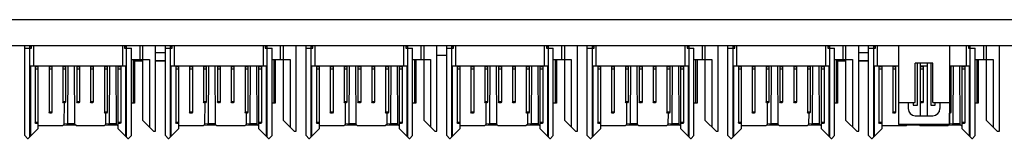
# Model space of a CAD drawing. Header units: inches. Extents: x 0 to 34, y 0 to 22.
# Tile 47 of 59: x 14.351 to 18.551, y 10.721 to 11.229. Entities that reach past the tile are written whole.
import ezdxf

# ---------------------------------------------------------------- set-up
doc = ezdxf.new("R2010")
doc.units = ezdxf.units.IN
doc.header["$LTSCALE"] = 1.87
doc.header["$MEASUREMENT"] = 0
doc.layers.get('0').update_dxf_attribs({"linetype": 'CONTINUOUS'})
doc.layers.add('02___PRT_ALL_AXES', color=7, linetype='CONTINUOUS')

msp = doc.modelspace()

# ---------------------------------------------------------------- linework, layer by layer
at = {"color": 7, "linetype": 'CONTINUOUS'}
for p, q in [((9.72417, 11.22901), (22.14494, 11.22901)), ((9.72417, 11.11801), (22.14494, 11.11801)), ((14.37075, 11.11801), (14.37075, 11.08671)), ((14.3724, 10.73267), (14.3724, 11.11801)), ((14.3724, 11.1062), (14.40125, 11.1062)), ((14.39455, 10.72825), (14.39455, 11.11358)), ((14.39455, 11.11358), (14.40126, 11.11358)), ((14.40126, 11.1062), (14.40126, 11.11358)), ((14.40931, 11.11801), (14.40931, 11.02943)), ((14.79021, 11.02943), (14.79021, 11.11801)), ((14.79827, 11.11358), (14.79827, 11.1062)), ((14.79827, 11.11358), (14.80498, 11.11358)), ((14.79827, 11.1062), (14.82712, 11.1062)), ((14.80498, 11.11358), (14.80498, 10.72825)), ((14.82712, 10.73267), (14.82712, 11.1062)), ((14.86256, 11.11801), (14.86256, 11.05895)), ((14.87437, 11.11801), (14.87437, 10.79911)), ((14.93047, 10.75187), (14.93047, 11.11801)), ((14.9724, 10.73267), (14.9724, 11.11801)), ((14.9724, 11.1062), (15.00125, 11.1062)), ((14.99455, 10.72825), (14.99455, 11.11358)), ((14.99455, 11.11358), (15.00126, 11.11358)), ((15.00126, 11.1062), (15.00126, 11.11358)), ((15.00931, 11.11801), (15.00931, 11.02943)), ((15.39021, 11.02943), (15.39021, 11.11801)), ((15.39827, 11.11358), (15.39827, 11.1062)), ((15.39827, 11.11358), (15.40498, 11.11358)), ((15.39827, 11.1062), (15.42712, 11.1062)), ((15.40498, 11.11358), (15.40498, 10.72825)), ((15.42712, 10.73267), (15.42712, 11.1062)), ((15.46256, 11.11801), (15.46256, 11.05895)), ((15.47437, 11.11801), (15.47437, 10.79911)), ((15.53047, 10.75187), (15.53047, 11.11801)), ((15.5724, 10.73267), (15.5724, 11.11801)), ((15.5724, 11.1062), (15.60125, 11.1062)), ((15.59455, 10.72825), (15.59455, 11.11358)), ((15.59455, 11.11358), (15.60126, 11.11358)), ((15.60126, 11.1062), (15.60126, 11.11358)), ((15.60931, 11.11801), (15.60931, 11.02943)), ((15.99021, 11.02943), (15.99021, 11.11801)), ((15.99827, 11.11358), (16.00498, 11.11358)), ((15.99827, 11.11358), (15.99827, 11.1062)), ((15.99827, 11.1062), (16.02712, 11.1062)), ((16.00498, 11.11358), (16.00498, 10.72825)), ((16.02712, 10.73267), (16.02712, 11.1062)), ((16.06256, 11.11801), (16.06256, 11.05895)), ((16.07437, 11.11801), (16.07437, 10.79911)), ((16.13047, 10.75187), (16.13047, 11.11801)), ((16.1724, 10.73267), (16.1724, 11.11801)), ((16.1724, 11.1062), (16.20125, 11.1062)), ((16.19455, 11.11358), (16.20126, 11.11358)), ((16.19455, 10.72825), (16.19455, 11.11358)), ((16.20126, 11.1062), (16.20126, 11.11358)), ((16.20931, 11.11801), (16.20931, 11.02943)), ((16.59021, 11.02943), (16.59021, 11.11801)), ((16.59827, 11.11358), (16.60498, 11.11358)), ((16.59827, 11.11358), (16.59827, 11.1062)), ((16.59827, 11.1062), (16.62712, 11.1062)), ((16.60498, 11.11358), (16.60498, 10.72825)), ((16.62712, 10.73267), (16.62712, 11.1062)), ((16.66256, 11.11801), (16.66256, 11.05895)), ((16.67437, 11.11801), (16.67437, 10.79911)), ((16.73047, 10.75187), (16.73047, 11.11801)), ((16.7724, 10.73267), (16.7724, 11.11801)), ((16.7724, 11.1062), (16.80125, 11.1062)), ((16.79455, 11.11358), (16.80126, 11.11358)), ((16.79455, 10.72825), (16.79455, 11.11358)), ((16.80126, 11.1062), (16.80126, 11.11358)), ((16.80931, 11.11801), (16.80931, 11.02943)), ((17.19021, 11.02943), (17.19021, 11.11801)), ((17.19827, 11.11358), (17.20498, 11.11358)), ((17.19827, 11.11358), (17.19827, 11.1062)), ((17.19827, 11.1062), (17.22712, 11.1062)), ((17.20498, 11.11358), (17.20498, 10.72825)), ((17.22712, 10.73267), (17.22712, 11.1062)), ((17.26256, 11.11801), (17.26256, 11.05895)), ((17.27437, 11.11801), (17.27437, 10.79911)), ((17.33047, 10.75187), (17.33047, 11.11801)), ((17.3724, 10.73267), (17.3724, 11.11801)), ((17.3724, 11.1062), (17.40125, 11.1062)), ((17.39455, 11.11358), (17.40126, 11.11358)), ((17.39455, 10.72825), (17.39455, 11.11358)), ((17.40126, 11.1062), (17.40126, 11.11358)), ((17.40931, 11.11801), (17.40931, 11.02943)), ((17.79021, 11.02943), (17.79021, 11.11801)), ((17.79827, 11.11358), (17.80498, 11.11358)), ((17.79827, 11.11358), (17.79827, 11.1062)), ((17.79827, 11.1062), (17.82712, 11.1062)), ((17.80498, 11.11358), (17.80498, 10.72825)), ((17.82712, 10.73267), (17.82712, 11.1062)), ((17.86256, 11.11801), (17.86256, 11.05895)), ((17.87437, 11.11801), (17.87437, 10.79911)), ((17.93047, 10.75187), (17.93047, 11.11801)), ((17.9724, 10.73267), (17.9724, 11.11801)), ((17.9724, 11.1062), (18.00125, 11.1062)), ((17.99455, 11.11358), (18.00126, 11.11358)), ((17.99455, 10.72825), (17.99455, 11.11358)), ((18.00126, 11.1062), (18.00126, 11.11358)), ((18.00931, 11.11801), (18.00931, 11.02943)), ((18.10037, 11.11801), (18.10037, 10.78051)), ((18.31787, 11.11801), (18.31787, 10.78051)), ((18.39021, 11.02943), (18.39021, 11.11801)), ((18.39827, 11.11358), (18.40498, 11.11358)), ((18.39827, 11.11358), (18.39827, 11.1062)), ((18.39827, 11.1062), (18.42712, 11.1062)), ((18.40498, 11.11358), (18.40498, 10.72825)), ((18.42712, 10.73267), (18.42712, 11.1062)), ((18.46256, 11.11801), (18.46256, 11.05895)), ((18.47437, 11.11801), (18.47437, 10.79911)), ((18.53047, 10.75187), (18.53047, 11.11801)), ((14.3724, 11.08671), (14.37075, 11.08671)), ((14.82712, 11.05895), (14.9039, 11.05895)), ((14.83451, 11.05895), (14.83451, 10.87145)), ((14.84041, 11.05895), (14.84041, 10.87145)), ((14.87437, 11.05216), (14.84041, 11.05216)), ((14.9039, 11.05895), (14.9039, 10.76958)), ((14.9724, 11.08671), (14.93047, 11.08671)), ((14.9724, 11.05216), (14.93047, 11.05216)), ((15.42712, 11.05895), (15.5039, 11.05895)), ((15.43451, 11.05895), (15.43451, 10.87145)), ((15.44041, 11.05895), (15.44041, 10.87145)), ((15.5039, 11.05895), (15.5039, 10.76958)), ((16.02712, 11.05895), (16.1039, 11.05895)), ((16.03451, 11.05895), (16.03451, 10.87145)), ((16.04041, 11.05895), (16.04041, 10.87145)), ((16.1039, 11.05895), (16.1039, 10.76958)), ((16.13047, 11.07667), (16.1724, 11.07667)), ((16.62712, 11.05895), (16.7039, 11.05895)), ((16.63451, 11.05895), (16.63451, 10.87145)), ((16.64041, 11.05895), (16.64041, 10.87145)), ((16.7039, 11.05895), (16.7039, 10.76958)), ((17.22712, 11.05895), (17.3039, 11.05895)), ((17.23451, 11.05895), (17.23451, 10.87145)), ((17.24041, 11.05895), (17.24041, 10.87145)), ((17.3039, 11.05895), (17.3039, 10.76958)), ((17.82712, 11.05895), (17.9039, 11.05895)), ((17.83451, 11.05895), (17.83451, 10.87145)), ((17.84041, 11.05895), (17.84041, 10.87145)), ((17.87437, 11.05216), (17.84041, 11.05216)), ((17.9039, 11.05895), (17.9039, 10.76958)), ((17.9724, 11.08671), (17.93047, 11.08671)), ((17.9724, 11.05216), (17.93047, 11.05216)), ((18.42712, 11.05895), (18.5039, 11.05895)), ((18.43451, 11.05895), (18.43451, 10.87145)), ((18.44041, 11.05895), (18.44041, 10.87145)), ((18.5039, 11.05895), (18.5039, 10.76958)), ((14.80346, 11.02943), (14.39598, 11.02943)), ((14.39602, 11.02943), (14.39602, 10.72972)), ((14.41669, 11.02943), (14.41669, 10.78903)), ((14.4285, 11.02647), (14.41669, 11.02647)), ((14.41669, 11.01801), (14.4285, 11.01801)), ((14.4285, 11.02943), (14.4285, 10.7622)), ((14.47575, 11.02943), (14.47575, 10.83332)), ((14.48756, 11.02647), (14.47575, 11.02647)), ((14.47575, 11.01801), (14.48756, 11.01801)), ((14.48756, 11.02943), (14.48756, 10.83332)), ((14.5348, 11.02943), (14.5348, 10.87762)), ((14.54661, 11.02647), (14.5348, 11.02647)), ((14.5348, 11.01801), (14.54661, 11.01801)), ((14.54661, 11.02943), (14.54661, 10.87762)), ((14.5566, 11.02943), (14.55521, 10.78356)), ((14.58352, 11.02943), (14.58493, 10.78152)), ((14.59386, 11.02943), (14.59386, 10.87762)), ((14.60567, 11.02647), (14.59386, 11.02647)), ((14.59386, 11.01801), (14.60567, 11.01801)), ((14.60567, 11.02943), (14.60567, 10.87762)), ((14.65291, 11.02943), (14.65291, 10.87762)), ((14.66472, 11.02647), (14.65291, 11.02647)), ((14.65291, 11.01801), (14.66472, 11.01801)), ((14.66472, 11.02943), (14.66472, 10.87762)), ((14.71197, 11.02943), (14.71197, 10.83332)), ((14.72378, 11.02647), (14.71197, 11.02647)), ((14.71197, 11.01801), (14.72378, 11.01801)), ((14.72378, 11.02943), (14.72378, 10.83332)), ((14.73377, 11.02943), (14.73238, 10.78356)), ((14.76069, 11.02943), (14.7621, 10.78152)), ((14.77102, 10.7622), (14.77102, 11.02943)), ((14.78283, 11.02647), (14.77102, 11.02647)), ((14.77102, 11.01801), (14.78283, 11.01801)), ((14.78283, 11.02943), (14.78283, 10.78903)), ((14.8035, 10.72972), (14.8035, 11.02943)), ((15.40346, 11.02943), (14.99598, 11.02943)), ((14.99602, 11.02943), (14.99602, 10.72972)), ((15.01669, 11.02943), (15.01669, 10.78903)), ((15.0285, 11.02647), (15.01669, 11.02647)), ((15.01669, 11.01801), (15.0285, 11.01801)), ((15.0285, 11.02943), (15.0285, 10.7622)), ((15.07575, 11.02943), (15.07575, 10.83332)), ((15.08756, 11.02647), (15.07575, 11.02647)), ((15.07575, 11.01801), (15.08756, 11.01801)), ((15.08756, 11.02943), (15.08756, 10.83332)), ((15.1348, 11.02943), (15.1348, 10.87762)), ((15.14661, 11.02647), (15.1348, 11.02647)), ((15.1348, 11.01801), (15.14661, 11.01801)), ((15.14661, 11.02943), (15.14661, 10.87762)), ((15.1566, 11.02943), (15.15521, 10.78356)), ((15.18352, 11.02943), (15.18493, 10.78152)), ((15.19386, 11.02943), (15.19386, 10.87762)), ((15.20567, 11.02647), (15.19386, 11.02647)), ((15.19386, 11.01801), (15.20567, 11.01801)), ((15.20567, 11.02943), (15.20567, 10.87762)), ((15.25291, 11.02943), (15.25291, 10.87762)), ((15.26472, 11.02647), (15.25291, 11.02647)), ((15.25291, 11.01801), (15.26472, 11.01801)), ((15.26472, 11.02943), (15.26472, 10.87762)), ((15.31197, 11.02943), (15.31197, 10.83332)), ((15.32378, 11.02647), (15.31197, 11.02647)), ((15.31197, 11.01801), (15.32378, 11.01801)), ((15.32378, 11.02943), (15.32378, 10.83332)), ((15.33377, 11.02943), (15.33238, 10.78356)), ((15.36069, 11.02943), (15.3621, 10.78152)), ((15.37102, 10.7622), (15.37102, 11.02943)), ((15.38283, 11.02647), (15.37102, 11.02647)), ((15.37102, 11.01801), (15.38283, 11.01801)), ((15.38283, 11.02943), (15.38283, 10.78903)), ((15.4035, 10.72972), (15.4035, 11.02943)), ((16.00346, 11.02943), (15.59598, 11.02943)), ((15.59602, 11.02943), (15.59602, 10.72972)), ((15.61669, 11.02943), (15.61669, 10.78903)), ((15.6285, 11.02647), (15.61669, 11.02647)), ((15.61669, 11.01801), (15.6285, 11.01801)), ((15.6285, 11.02943), (15.6285, 10.7622)), ((15.67575, 11.02943), (15.67575, 10.83332)), ((15.68756, 11.02647), (15.67575, 11.02647)), ((15.67575, 11.01801), (15.68756, 11.01801)), ((15.68756, 11.02943), (15.68756, 10.83332)), ((15.7348, 11.02943), (15.7348, 10.87762)), ((15.74661, 11.02647), (15.7348, 11.02647)), ((15.7348, 11.01801), (15.74661, 11.01801)), ((15.74661, 11.02943), (15.74661, 10.87762)), ((15.7566, 11.02943), (15.75521, 10.78356)), ((15.78352, 11.02943), (15.78493, 10.78152)), ((15.79386, 11.02943), (15.79386, 10.87762)), ((15.80567, 11.02647), (15.79386, 11.02647)), ((15.79386, 11.01801), (15.80567, 11.01801)), ((15.80567, 11.02943), (15.80567, 10.87762)), ((15.85291, 11.02943), (15.85291, 10.87762)), ((15.86472, 11.02647), (15.85291, 11.02647)), ((15.85291, 11.01801), (15.86472, 11.01801)), ((15.86472, 11.02943), (15.86472, 10.87762)), ((15.91197, 11.02943), (15.91197, 10.83332)), ((15.92378, 11.02647), (15.91197, 11.02647)), ((15.91197, 11.01801), (15.92378, 11.01801)), ((15.92378, 11.02943), (15.92378, 10.83332)), ((15.93377, 11.02943), (15.93238, 10.78356)), ((15.96069, 11.02943), (15.9621, 10.78152)), ((15.97102, 10.7622), (15.97102, 11.02943)), ((15.98283, 11.02647), (15.97102, 11.02647)), ((15.97102, 11.01801), (15.98283, 11.01801)), ((15.98283, 11.02943), (15.98283, 10.78903)), ((16.0035, 10.72972), (16.0035, 11.02943)), ((16.60346, 11.02943), (16.19598, 11.02943)), ((16.19602, 11.02943), (16.19602, 10.72972)), ((16.21669, 11.02943), (16.21669, 10.78903)), ((16.2285, 11.02647), (16.21669, 11.02647)), ((16.21669, 11.01801), (16.2285, 11.01801)), ((16.2285, 11.02943), (16.2285, 10.7622)), ((16.27575, 11.02943), (16.27575, 10.83332)), ((16.28756, 11.02647), (16.27575, 11.02647)), ((16.27575, 11.01801), (16.28756, 11.01801)), ((16.28756, 11.02943), (16.28756, 10.83332)), ((16.3348, 11.02943), (16.3348, 10.87762)), ((16.34661, 11.02647), (16.3348, 11.02647)), ((16.3348, 11.01801), (16.34661, 11.01801)), ((16.34661, 11.02943), (16.34661, 10.87762)), ((16.3566, 11.02943), (16.35521, 10.78356)), ((16.38352, 11.02943), (16.38493, 10.78152)), ((16.39386, 11.02943), (16.39386, 10.87762)), ((16.40567, 11.02647), (16.39386, 11.02647)), ((16.39386, 11.01801), (16.40567, 11.01801)), ((16.40567, 11.02943), (16.40567, 10.87762)), ((16.45291, 11.02943), (16.45291, 10.87762)), ((16.46472, 11.02647), (16.45291, 11.02647)), ((16.45291, 11.01801), (16.46472, 11.01801)), ((16.46472, 11.02943), (16.46472, 10.87762)), ((16.51197, 11.02943), (16.51197, 10.83332)), ((16.52378, 11.02647), (16.51197, 11.02647)), ((16.51197, 11.01801), (16.52378, 11.01801)), ((16.52378, 11.02943), (16.52378, 10.83332)), ((16.53377, 11.02943), (16.53238, 10.78356)), ((16.56069, 11.02943), (16.5621, 10.78152)), ((16.57102, 10.7622), (16.57102, 11.02943)), ((16.58283, 11.02647), (16.57102, 11.02647)), ((16.57102, 11.01801), (16.58283, 11.01801)), ((16.58283, 11.02943), (16.58283, 10.78903)), ((16.6035, 10.72972), (16.6035, 11.02943)), ((17.20346, 11.02943), (16.79598, 11.02943)), ((16.79602, 11.02943), (16.79602, 10.72972)), ((16.81669, 11.02943), (16.81669, 10.78903)), ((16.8285, 11.02647), (16.81669, 11.02647)), ((16.81669, 11.01801), (16.8285, 11.01801)), ((16.8285, 11.02943), (16.8285, 10.7622)), ((16.87575, 11.02943), (16.87575, 10.83332)), ((16.88756, 11.02647), (16.87575, 11.02647)), ((16.87575, 11.01801), (16.88756, 11.01801)), ((16.88756, 11.02943), (16.88756, 10.83332)), ((16.9348, 11.02943), (16.9348, 10.87762)), ((16.94661, 11.02647), (16.9348, 11.02647)), ((16.9348, 11.01801), (16.94661, 11.01801)), ((16.94661, 11.02943), (16.94661, 10.87762)), ((16.9566, 11.02943), (16.95521, 10.78356)), ((16.98352, 11.02943), (16.98493, 10.78152)), ((16.99386, 11.02943), (16.99386, 10.87762)), ((17.00567, 11.02647), (16.99386, 11.02647)), ((16.99386, 11.01801), (17.00567, 11.01801)), ((17.00567, 11.02943), (17.00567, 10.87762)), ((17.05291, 11.02943), (17.05291, 10.87762)), ((17.06472, 11.02647), (17.05291, 11.02647)), ((17.05291, 11.01801), (17.06472, 11.01801)), ((17.06472, 11.02943), (17.06472, 10.87762)), ((17.11197, 11.02943), (17.11197, 10.83332)), ((17.12378, 11.02647), (17.11197, 11.02647)), ((17.11197, 11.01801), (17.12378, 11.01801)), ((17.12378, 11.02943), (17.12378, 10.83332)), ((17.13377, 11.02943), (17.13238, 10.78356)), ((17.16069, 11.02943), (17.1621, 10.78152)), ((17.17102, 10.7622), (17.17102, 11.02943)), ((17.18283, 11.02647), (17.17102, 11.02647)), ((17.17102, 11.01801), (17.18283, 11.01801)), ((17.18283, 11.02943), (17.18283, 10.78903)), ((17.2035, 10.72972), (17.2035, 11.02943)), ((17.80346, 11.02943), (17.39598, 11.02943)), ((17.39602, 11.02943), (17.39602, 10.72972)), ((17.41669, 11.02943), (17.41669, 10.78903)), ((17.4285, 11.02647), (17.41669, 11.02647)), ((17.41669, 11.01801), (17.4285, 11.01801)), ((17.4285, 11.02943), (17.4285, 10.7622)), ((17.47575, 11.02943), (17.47575, 10.83332)), ((17.48756, 11.02647), (17.47575, 11.02647)), ((17.47575, 11.01801), (17.48756, 11.01801)), ((17.48756, 11.02943), (17.48756, 10.83332)), ((17.5348, 11.02943), (17.5348, 10.87762)), ((17.54661, 11.02647), (17.5348, 11.02647)), ((17.5348, 11.01801), (17.54661, 11.01801)), ((17.54661, 11.02943), (17.54661, 10.87762)), ((17.5566, 11.02943), (17.55521, 10.78356)), ((17.58352, 11.02943), (17.58493, 10.78152)), ((17.59386, 11.02943), (17.59386, 10.87762)), ((17.60567, 11.02647), (17.59386, 11.02647)), ((17.59386, 11.01801), (17.60567, 11.01801)), ((17.60567, 11.02943), (17.60567, 10.87762)), ((17.65291, 11.02943), (17.65291, 10.87762)), ((17.66472, 11.02647), (17.65291, 11.02647)), ((17.65291, 11.01801), (17.66472, 11.01801)), ((17.66472, 11.02943), (17.66472, 10.87762)), ((17.71197, 11.02943), (17.71197, 10.83332)), ((17.72378, 11.02647), (17.71197, 11.02647)), ((17.71197, 11.01801), (17.72378, 11.01801)), ((17.72378, 11.02943), (17.72378, 10.83332)), ((17.73377, 11.02943), (17.73238, 10.78356)), ((17.76069, 11.02943), (17.7621, 10.78152)), ((17.77102, 10.7622), (17.77102, 11.02943)), ((17.78283, 11.02647), (17.77102, 11.02647)), ((17.77102, 11.01801), (17.78283, 11.01801)), ((17.78283, 11.02943), (17.78283, 10.78903)), ((17.8035, 10.72972), (17.8035, 11.02943)), ((18.10037, 11.02943), (17.99598, 11.02943)), ((17.99602, 11.02943), (17.99602, 10.72972)), ((18.01669, 11.02943), (18.01669, 10.78903)), ((18.0285, 11.02647), (18.01669, 11.02647)), ((18.01669, 11.01801), (18.0285, 11.01801)), ((18.0285, 11.02943), (18.0285, 10.7622)), ((18.07575, 11.02943), (18.07575, 10.83332)), ((18.08756, 11.02647), (18.07575, 11.02647)), ((18.07575, 11.01801), (18.08756, 11.01801)), ((18.08756, 11.02943), (18.08756, 10.83332)), ((18.24662, 11.04301), (18.17162, 11.04301)), ((18.17162, 10.87426), (18.17162, 11.04301)), ((18.181, 10.86301), (18.181, 11.04301)), ((18.19412, 10.81801), (18.19412, 11.04301)), ((18.22412, 11.02943), (18.19412, 11.02943)), ((18.20567, 11.02647), (18.19412, 11.02647)), ((18.19412, 11.01801), (18.20567, 11.01801)), ((18.20567, 11.02943), (18.20567, 10.87762)), ((18.22412, 10.81801), (18.22412, 11.04301)), ((18.23725, 11.04301), (18.23725, 10.86301)), ((18.24662, 10.87426), (18.24662, 11.04301)), ((18.40346, 11.02943), (18.31787, 11.02943)), ((18.32378, 11.02647), (18.31787, 11.02647)), ((18.31787, 11.01801), (18.32378, 11.01801)), ((18.32378, 11.02943), (18.32378, 10.83332)), ((18.33377, 11.02943), (18.33238, 10.78356)), ((18.36069, 11.02943), (18.3621, 10.78152)), ((18.37102, 10.7622), (18.37102, 11.02943)), ((18.38283, 11.02647), (18.37102, 11.02647)), ((18.37102, 11.01801), (18.38283, 11.01801)), ((18.38283, 11.02943), (18.38283, 10.78903)), ((18.4035, 10.72972), (18.4035, 11.02943)), ((14.5375, 10.87294), (14.5348, 10.87762)), ((14.54661, 10.87762), (14.5348, 10.87762)), ((14.54392, 10.87294), (14.5375, 10.87294)), ((14.54078, 10.78152), (14.5413, 10.87294)), ((14.54661, 10.87762), (14.54392, 10.87294)), ((14.59655, 10.87294), (14.59386, 10.87762)), ((14.60567, 10.87762), (14.59386, 10.87762)), ((14.60297, 10.87294), (14.59655, 10.87294)), ((14.60567, 10.87762), (14.60297, 10.87294)), ((14.65561, 10.87294), (14.65291, 10.87762)), ((14.66472, 10.87762), (14.65291, 10.87762)), ((14.66203, 10.87294), (14.65561, 10.87294)), ((14.66472, 10.87762), (14.66203, 10.87294)), ((14.84041, 10.87145), (14.82712, 10.87145)), ((15.1375, 10.87294), (15.1348, 10.87762)), ((15.14661, 10.87762), (15.1348, 10.87762)), ((15.14392, 10.87294), (15.1375, 10.87294)), ((15.14078, 10.78152), (15.1413, 10.87294)), ((15.14661, 10.87762), (15.14392, 10.87294)), ((15.19655, 10.87294), (15.19386, 10.87762)), ((15.20567, 10.87762), (15.19386, 10.87762)), ((15.20297, 10.87294), (15.19655, 10.87294)), ((15.20567, 10.87762), (15.20297, 10.87294)), ((15.25561, 10.87294), (15.25291, 10.87762)), ((15.26472, 10.87762), (15.25291, 10.87762)), ((15.26203, 10.87294), (15.25561, 10.87294)), ((15.26472, 10.87762), (15.26203, 10.87294)), ((15.44041, 10.87145), (15.42712, 10.87145)), ((15.74661, 10.87762), (15.7348, 10.87762)), ((15.7375, 10.87294), (15.7348, 10.87762)), ((15.74392, 10.87294), (15.7375, 10.87294)), ((15.74078, 10.78152), (15.7413, 10.87294)), ((15.74661, 10.87762), (15.74392, 10.87294)), ((15.80567, 10.87762), (15.79386, 10.87762)), ((15.79655, 10.87294), (15.79386, 10.87762)), ((15.80297, 10.87294), (15.79655, 10.87294)), ((15.80567, 10.87762), (15.80297, 10.87294)), ((15.86472, 10.87762), (15.85291, 10.87762)), ((15.85561, 10.87294), (15.85291, 10.87762)), ((15.86203, 10.87294), (15.85561, 10.87294)), ((15.86472, 10.87762), (15.86203, 10.87294)), ((16.04041, 10.87145), (16.02712, 10.87145)), ((16.34661, 10.87762), (16.3348, 10.87762)), ((16.3375, 10.87294), (16.3348, 10.87762)), ((16.34392, 10.87294), (16.3375, 10.87294)), ((16.34078, 10.78152), (16.3413, 10.87294)), ((16.34661, 10.87762), (16.34392, 10.87294)), ((16.40567, 10.87762), (16.39386, 10.87762)), ((16.39655, 10.87294), (16.39386, 10.87762)), ((16.40297, 10.87294), (16.39655, 10.87294)), ((16.40567, 10.87762), (16.40297, 10.87294)), ((16.46472, 10.87762), (16.45291, 10.87762)), ((16.45561, 10.87294), (16.45291, 10.87762)), ((16.46203, 10.87294), (16.45561, 10.87294)), ((16.46472, 10.87762), (16.46203, 10.87294)), ((16.64041, 10.87145), (16.62712, 10.87145)), ((16.94661, 10.87762), (16.9348, 10.87762)), ((16.9375, 10.87294), (16.9348, 10.87762)), ((16.94392, 10.87294), (16.9375, 10.87294)), ((16.94078, 10.78152), (16.9413, 10.87294)), ((16.94661, 10.87762), (16.94392, 10.87294)), ((17.00567, 10.87762), (16.99386, 10.87762)), ((16.99655, 10.87294), (16.99386, 10.87762)), ((17.00297, 10.87294), (16.99655, 10.87294)), ((17.00567, 10.87762), (17.00297, 10.87294)), ((17.06472, 10.87762), (17.05291, 10.87762)), ((17.05561, 10.87294), (17.05291, 10.87762)), ((17.06203, 10.87294), (17.05561, 10.87294)), ((17.06472, 10.87762), (17.06203, 10.87294)), ((17.24041, 10.87145), (17.22712, 10.87145)), ((17.54661, 10.87762), (17.5348, 10.87762)), ((17.5375, 10.87294), (17.5348, 10.87762)), ((17.54392, 10.87294), (17.5375, 10.87294)), ((17.54078, 10.78152), (17.5413, 10.87294)), ((17.54661, 10.87762), (17.54392, 10.87294)), ((17.60567, 10.87762), (17.59386, 10.87762)), ((17.59655, 10.87294), (17.59386, 10.87762)), ((17.60297, 10.87294), (17.59655, 10.87294)), ((17.60567, 10.87762), (17.60297, 10.87294)), ((17.66472, 10.87762), (17.65291, 10.87762)), ((17.65561, 10.87294), (17.65291, 10.87762)), ((17.66203, 10.87294), (17.65561, 10.87294)), ((17.66472, 10.87762), (17.66203, 10.87294)), ((17.84041, 10.87145), (17.82712, 10.87145)), ((18.10037, 10.87426), (18.17162, 10.87426)), ((18.14162, 10.87426), (18.14162, 10.84801)), ((18.16225, 10.87426), (18.16225, 10.86301)), ((18.16225, 10.86301), (18.181, 10.86301)), ((18.20567, 10.87762), (18.19412, 10.87762)), ((18.19655, 10.87294), (18.19412, 10.87716)), ((18.20297, 10.87294), (18.19655, 10.87294)), ((18.20567, 10.87762), (18.20297, 10.87294)), ((18.23725, 10.86301), (18.256, 10.86301)), ((18.24662, 10.87426), (18.31787, 10.87426)), ((18.256, 10.86301), (18.256, 10.87426)), ((18.27662, 10.87426), (18.27662, 10.84801)), ((18.44041, 10.87145), (18.42712, 10.87145)), ((14.47844, 10.82865), (14.47575, 10.83332)), ((14.48756, 10.83332), (14.47575, 10.83332)), ((14.48486, 10.82865), (14.47844, 10.82865)), ((14.48756, 10.83332), (14.48486, 10.82865)), ((14.71466, 10.82865), (14.71197, 10.83332)), ((14.72378, 10.83332), (14.71197, 10.83332)), ((14.72108, 10.82865), (14.71466, 10.82865)), ((14.71795, 10.78152), (14.71821, 10.82865)), ((14.72378, 10.83332), (14.72108, 10.82865)), ((14.87437, 10.79911), (14.92161, 10.75187)), ((15.07844, 10.82865), (15.07575, 10.83332)), ((15.08756, 10.83332), (15.07575, 10.83332)), ((15.08486, 10.82865), (15.07844, 10.82865)), ((15.08756, 10.83332), (15.08486, 10.82865)), ((15.31466, 10.82865), (15.31197, 10.83332)), ((15.32378, 10.83332), (15.31197, 10.83332)), ((15.32108, 10.82865), (15.31466, 10.82865)), ((15.31795, 10.78152), (15.31821, 10.82865)), ((15.32378, 10.83332), (15.32108, 10.82865)), ((15.47437, 10.79911), (15.52161, 10.75187)), ((15.68756, 10.83332), (15.67575, 10.83332)), ((15.67844, 10.82865), (15.67575, 10.83332)), ((15.68486, 10.82865), (15.67844, 10.82865)), ((15.68756, 10.83332), (15.68486, 10.82865)), ((15.92378, 10.83332), (15.91197, 10.83332)), ((15.91466, 10.82865), (15.91197, 10.83332)), ((15.92108, 10.82865), (15.91466, 10.82865)), ((15.91795, 10.78152), (15.91821, 10.82865)), ((15.92378, 10.83332), (15.92108, 10.82865)), ((16.07437, 10.79911), (16.12161, 10.75187)), ((16.28756, 10.83332), (16.27575, 10.83332)), ((16.27844, 10.82865), (16.27575, 10.83332)), ((16.28486, 10.82865), (16.27844, 10.82865)), ((16.28756, 10.83332), (16.28486, 10.82865)), ((16.52378, 10.83332), (16.51197, 10.83332)), ((16.51466, 10.82865), (16.51197, 10.83332)), ((16.52108, 10.82865), (16.51466, 10.82865)), ((16.51795, 10.78152), (16.51821, 10.82865)), ((16.52378, 10.83332), (16.52108, 10.82865)), ((16.67437, 10.79911), (16.72161, 10.75187)), ((16.88756, 10.83332), (16.87575, 10.83332)), ((16.87844, 10.82865), (16.87575, 10.83332)), ((16.88486, 10.82865), (16.87844, 10.82865)), ((16.88756, 10.83332), (16.88486, 10.82865)), ((17.12378, 10.83332), (17.11197, 10.83332)), ((17.11466, 10.82865), (17.11197, 10.83332)), ((17.12108, 10.82865), (17.11466, 10.82865)), ((17.11795, 10.78152), (17.11821, 10.82865)), ((17.12378, 10.83332), (17.12108, 10.82865)), ((17.27437, 10.79911), (17.32161, 10.75187)), ((17.48756, 10.83332), (17.47575, 10.83332)), ((17.47844, 10.82865), (17.47575, 10.83332)), ((17.48486, 10.82865), (17.47844, 10.82865)), ((17.48756, 10.83332), (17.48486, 10.82865)), ((17.72378, 10.83332), (17.71197, 10.83332)), ((17.71466, 10.82865), (17.71197, 10.83332)), ((17.72108, 10.82865), (17.71466, 10.82865)), ((17.71795, 10.78152), (17.71821, 10.82865)), ((17.72378, 10.83332), (17.72108, 10.82865)), ((17.87437, 10.79911), (17.92161, 10.75187)), ((18.08756, 10.83332), (18.07575, 10.83332)), ((18.07844, 10.82865), (18.07575, 10.83332)), ((18.08486, 10.82865), (18.07844, 10.82865)), ((18.08756, 10.83332), (18.08486, 10.82865)), ((18.17162, 10.81801), (18.24662, 10.81801)), ((18.32378, 10.83332), (18.31787, 10.83332)), ((18.32108, 10.82865), (18.31787, 10.82865)), ((18.31795, 10.78152), (18.31821, 10.82865)), ((18.32378, 10.83332), (18.32108, 10.82865)), ((18.47437, 10.79911), (18.52161, 10.75187)), ((14.38716, 10.72086), (14.4285, 10.7622)), ((14.41939, 10.78436), (14.41669, 10.78903)), ((14.4285, 10.78903), (14.41669, 10.78903)), ((14.42581, 10.78436), (14.41939, 10.78436)), ((14.4285, 10.78903), (14.42581, 10.78436)), ((14.4285, 10.77559), (14.53485, 10.77559)), ((14.54078, 10.78152), (14.53485, 10.77559)), ((14.53596, 10.77671), (14.55273, 10.77817)), ((14.5552, 10.78357), (14.54078, 10.78231)), ((14.55273, 10.77817), (14.5552, 10.78357)), ((14.55273, 10.77817), (14.58828, 10.77817)), ((14.58494, 10.78356), (14.5552, 10.78356)), ((14.59087, 10.77559), (14.58493, 10.78152)), ((14.59086, 10.77559), (14.71201, 10.77559)), ((14.71795, 10.78152), (14.71201, 10.77559)), ((14.71313, 10.77671), (14.72989, 10.77817)), ((14.73237, 10.78357), (14.71794, 10.78231)), ((14.72989, 10.77817), (14.73237, 10.78357)), ((14.72989, 10.77817), (14.76545, 10.77817)), ((14.76211, 10.78356), (14.73236, 10.78356)), ((14.76804, 10.77559), (14.7621, 10.78152)), ((14.76804, 10.77559), (14.77102, 10.77559)), ((14.77372, 10.78436), (14.77102, 10.78903)), ((14.78283, 10.78903), (14.77102, 10.78903)), ((14.77102, 10.7622), (14.81236, 10.72086)), ((14.78014, 10.78436), (14.77372, 10.78436)), ((14.78283, 10.78903), (14.78014, 10.78436)), ((14.98716, 10.72086), (15.0285, 10.7622)), ((15.01939, 10.78436), (15.01669, 10.78903)), ((15.0285, 10.78903), (15.01669, 10.78903)), ((15.02581, 10.78436), (15.01939, 10.78436)), ((15.0285, 10.78903), (15.02581, 10.78436)), ((15.0285, 10.77559), (15.13485, 10.77559)), ((15.14078, 10.78152), (15.13485, 10.77559)), ((15.13596, 10.77671), (15.15273, 10.77817)), ((15.1552, 10.78357), (15.14078, 10.78231)), ((15.15273, 10.77817), (15.1552, 10.78357)), ((15.15273, 10.77817), (15.18828, 10.77817)), ((15.18494, 10.78356), (15.1552, 10.78356)), ((15.19087, 10.77559), (15.18493, 10.78152)), ((15.19086, 10.77559), (15.31201, 10.77559)), ((15.31795, 10.78152), (15.31201, 10.77559)), ((15.31313, 10.77671), (15.32989, 10.77817)), ((15.33237, 10.78357), (15.31794, 10.78231)), ((15.32989, 10.77817), (15.33237, 10.78357)), ((15.32989, 10.77817), (15.36545, 10.77817)), ((15.36211, 10.78356), (15.33236, 10.78356)), ((15.36804, 10.77559), (15.3621, 10.78152)), ((15.36804, 10.77559), (15.37102, 10.77559)), ((15.38283, 10.78903), (15.37102, 10.78903)), ((15.37372, 10.78436), (15.37102, 10.78903)), ((15.37102, 10.7622), (15.41236, 10.72086)), ((15.38014, 10.78436), (15.37372, 10.78436)), ((15.38283, 10.78903), (15.38014, 10.78436)), ((15.58716, 10.72086), (15.6285, 10.7622)), ((15.6285, 10.78903), (15.61669, 10.78903)), ((15.61939, 10.78436), (15.61669, 10.78903)), ((15.62581, 10.78436), (15.61939, 10.78436)), ((15.6285, 10.78903), (15.62581, 10.78436)), ((15.6285, 10.77559), (15.73485, 10.77559)), ((15.74078, 10.78152), (15.73485, 10.77559)), ((15.73596, 10.77671), (15.75273, 10.77817)), ((15.7552, 10.78357), (15.74078, 10.78231)), ((15.75273, 10.77817), (15.7552, 10.78357)), ((15.75273, 10.77817), (15.78828, 10.77817)), ((15.78494, 10.78356), (15.7552, 10.78356)), ((15.79087, 10.77559), (15.78493, 10.78152)), ((15.79086, 10.77559), (15.91201, 10.77559)), ((15.91795, 10.78152), (15.91201, 10.77559)), ((15.91313, 10.77671), (15.92989, 10.77817)), ((15.93237, 10.78357), (15.91794, 10.78231)), ((15.92989, 10.77817), (15.93237, 10.78357)), ((15.92989, 10.77817), (15.96545, 10.77817)), ((15.96211, 10.78356), (15.93236, 10.78356)), ((15.96804, 10.77559), (15.9621, 10.78152)), ((15.96804, 10.77559), (15.97102, 10.77559)), ((15.98283, 10.78903), (15.97102, 10.78903)), ((15.97372, 10.78436), (15.97102, 10.78903)), ((15.97102, 10.7622), (16.01236, 10.72086)), ((15.98014, 10.78436), (15.97372, 10.78436)), ((15.98283, 10.78903), (15.98014, 10.78436)), ((16.18716, 10.72086), (16.2285, 10.7622)), ((16.2285, 10.78903), (16.21669, 10.78903)), ((16.21939, 10.78436), (16.21669, 10.78903)), ((16.22581, 10.78436), (16.21939, 10.78436)), ((16.2285, 10.78903), (16.22581, 10.78436)), ((16.2285, 10.77559), (16.33485, 10.77559)), ((16.34078, 10.78152), (16.33485, 10.77559)), ((16.33596, 10.77671), (16.35273, 10.77817)), ((16.3552, 10.78357), (16.34078, 10.78231)), ((16.35273, 10.77817), (16.3552, 10.78357)), ((16.35273, 10.77817), (16.38828, 10.77817)), ((16.38494, 10.78356), (16.3552, 10.78356)), ((16.39087, 10.77559), (16.38493, 10.78152)), ((16.39086, 10.77559), (16.51201, 10.77559)), ((16.51795, 10.78152), (16.51201, 10.77559)), ((16.51313, 10.77671), (16.52989, 10.77817)), ((16.53237, 10.78357), (16.51794, 10.78231)), ((16.52989, 10.77817), (16.53237, 10.78357)), ((16.52989, 10.77817), (16.56545, 10.77817)), ((16.56211, 10.78356), (16.53236, 10.78356)), ((16.56804, 10.77559), (16.5621, 10.78152)), ((16.56804, 10.77559), (16.57102, 10.77559)), ((16.58283, 10.78903), (16.57102, 10.78903)), ((16.57372, 10.78436), (16.57102, 10.78903)), ((16.57102, 10.7622), (16.61236, 10.72086)), ((16.58014, 10.78436), (16.57372, 10.78436)), ((16.58283, 10.78903), (16.58014, 10.78436)), ((16.78716, 10.72086), (16.8285, 10.7622)), ((16.8285, 10.78903), (16.81669, 10.78903)), ((16.81939, 10.78436), (16.81669, 10.78903)), ((16.82581, 10.78436), (16.81939, 10.78436)), ((16.8285, 10.78903), (16.82581, 10.78436)), ((16.8285, 10.77559), (16.93485, 10.77559)), ((16.94078, 10.78152), (16.93485, 10.77559)), ((16.93596, 10.77671), (16.95273, 10.77817)), ((16.9552, 10.78357), (16.94078, 10.78231)), ((16.95273, 10.77817), (16.9552, 10.78357)), ((16.95273, 10.77817), (16.98828, 10.77817)), ((16.98494, 10.78356), (16.9552, 10.78356)), ((16.99087, 10.77559), (16.98493, 10.78152)), ((16.99086, 10.77559), (17.11201, 10.77559)), ((17.11795, 10.78152), (17.11201, 10.77559)), ((17.11313, 10.77671), (17.12989, 10.77817)), ((17.13237, 10.78357), (17.11794, 10.78231)), ((17.12989, 10.77817), (17.13237, 10.78357)), ((17.12989, 10.77817), (17.16545, 10.77817)), ((17.16211, 10.78356), (17.13236, 10.78356)), ((17.16804, 10.77559), (17.1621, 10.78152)), ((17.16804, 10.77559), (17.17102, 10.77559)), ((17.18283, 10.78903), (17.17102, 10.78903)), ((17.17372, 10.78436), (17.17102, 10.78903)), ((17.17102, 10.7622), (17.21236, 10.72086)), ((17.18014, 10.78436), (17.17372, 10.78436)), ((17.18283, 10.78903), (17.18014, 10.78436)), ((17.38716, 10.72086), (17.4285, 10.7622)), ((17.4285, 10.78903), (17.41669, 10.78903)), ((17.41939, 10.78436), (17.41669, 10.78903)), ((17.42581, 10.78436), (17.41939, 10.78436)), ((17.4285, 10.78903), (17.42581, 10.78436)), ((17.4285, 10.77559), (17.53485, 10.77559)), ((17.54078, 10.78152), (17.53485, 10.77559)), ((17.53596, 10.77671), (17.55273, 10.77817)), ((17.5552, 10.78357), (17.54078, 10.78231)), ((17.55273, 10.77817), (17.5552, 10.78357)), ((17.55273, 10.77817), (17.58828, 10.77817)), ((17.58494, 10.78356), (17.5552, 10.78356)), ((17.59087, 10.77559), (17.58493, 10.78152)), ((17.59086, 10.77559), (17.71201, 10.77559)), ((17.71795, 10.78152), (17.71201, 10.77559)), ((17.71313, 10.77671), (17.72989, 10.77817)), ((17.73237, 10.78357), (17.71794, 10.78231)), ((17.72989, 10.77817), (17.73237, 10.78357)), ((17.72989, 10.77817), (17.76545, 10.77817)), ((17.76211, 10.78356), (17.73236, 10.78356)), ((17.76804, 10.77559), (17.7621, 10.78152)), ((17.76804, 10.77559), (17.77102, 10.77559)), ((17.78283, 10.78903), (17.77102, 10.78903)), ((17.77372, 10.78436), (17.77102, 10.78903)), ((17.77102, 10.7622), (17.81236, 10.72086)), ((17.78014, 10.78436), (17.77372, 10.78436)), ((17.78283, 10.78903), (17.78014, 10.78436)), ((17.98716, 10.72086), (18.0285, 10.7622)), ((18.0285, 10.78903), (18.01669, 10.78903)), ((18.01939, 10.78436), (18.01669, 10.78903)), ((18.02581, 10.78436), (18.01939, 10.78436)), ((18.0285, 10.78903), (18.02581, 10.78436)), ((18.0285, 10.77559), (18.13485, 10.77559)), ((18.31787, 10.78051), (18.10037, 10.78051)), ((18.13977, 10.78051), (18.13485, 10.77559)), ((18.13596, 10.77671), (18.15273, 10.77817)), ((18.15273, 10.77817), (18.1538, 10.78051)), ((18.15273, 10.77817), (18.18828, 10.77817)), ((18.19087, 10.77559), (18.18594, 10.78051)), ((18.19086, 10.77559), (18.31201, 10.77559)), ((18.31694, 10.78051), (18.31201, 10.77559)), ((18.31313, 10.77671), (18.32989, 10.77817)), ((18.33237, 10.78357), (18.31794, 10.78231)), ((18.32989, 10.77817), (18.33237, 10.78357)), ((18.32989, 10.77817), (18.36545, 10.77817)), ((18.36211, 10.78356), (18.33236, 10.78356)), ((18.36804, 10.77559), (18.3621, 10.78152)), ((18.36804, 10.77559), (18.37102, 10.77559)), ((18.38283, 10.78903), (18.37102, 10.78903)), ((18.37372, 10.78436), (18.37102, 10.78903)), ((18.37102, 10.7622), (18.41236, 10.72086)), ((18.38014, 10.78436), (18.37372, 10.78436)), ((18.38283, 10.78903), (18.38014, 10.78436)), ((14.3724, 10.73267), (14.38421, 10.72086)), ((14.38421, 10.72086), (14.38716, 10.72086)), ((14.81236, 10.72086), (14.81531, 10.72086)), ((14.81531, 10.72086), (14.82712, 10.73267)), ((14.92161, 10.75187), (14.93047, 10.75187)), ((14.9724, 10.73267), (14.98421, 10.72086)), ((14.98421, 10.72086), (14.98716, 10.72086)), ((15.41236, 10.72086), (15.41531, 10.72086)), ((15.41531, 10.72086), (15.42712, 10.73267)), ((15.52161, 10.75187), (15.53047, 10.75187)), ((15.5724, 10.73267), (15.58421, 10.72086)), ((15.58421, 10.72086), (15.58716, 10.72086)), ((16.01236, 10.72086), (16.01531, 10.72086)), ((16.01531, 10.72086), (16.02712, 10.73267)), ((16.12161, 10.75187), (16.13047, 10.75187)), ((16.1724, 10.73267), (16.18421, 10.72086)), ((16.18421, 10.72086), (16.18716, 10.72086)), ((16.61236, 10.72086), (16.61531, 10.72086)), ((16.61531, 10.72086), (16.62712, 10.73267)), ((16.72161, 10.75187), (16.73047, 10.75187)), ((16.7724, 10.73267), (16.78421, 10.72086)), ((16.78421, 10.72086), (16.78716, 10.72086)), ((17.21236, 10.72086), (17.21531, 10.72086)), ((17.21531, 10.72086), (17.22712, 10.73267)), ((17.32161, 10.75187), (17.33047, 10.75187)), ((17.3724, 10.73267), (17.38421, 10.72086)), ((17.38421, 10.72086), (17.38716, 10.72086)), ((17.81236, 10.72086), (17.81531, 10.72086)), ((17.81531, 10.72086), (17.82712, 10.73267)), ((17.92161, 10.75187), (17.93047, 10.75187)), ((17.9724, 10.73267), (17.98421, 10.72086)), ((17.98421, 10.72086), (17.98716, 10.72086)), ((18.41236, 10.72086), (18.41531, 10.72086)), ((18.41531, 10.72086), (18.42712, 10.73267)), ((18.52161, 10.75187), (18.53047, 10.75187))]:
    msp.add_line(p, q, dxfattribs=at)
for centre, start, end in [((18.17162, 10.84801), 180, 270), ((18.24662, 10.84801), 270, 360)]:
    msp.add_arc(centre, 0.03, start, end, dxfattribs=at)
at = {"layer": '02___PRT_ALL_AXES', "color": 7, "linetype": 'CONTINUOUS'}
for p, q in [((14.87437, 11.05184), (14.84041, 11.05184)), ((14.9724, 11.05184), (14.93047, 11.05184)), ((17.87437, 11.05184), (17.84041, 11.05184)), ((17.9724, 11.05184), (17.93047, 11.05184))]:
    msp.add_line(p, q, dxfattribs=at)

doc.saveas('drawing.dxf')
